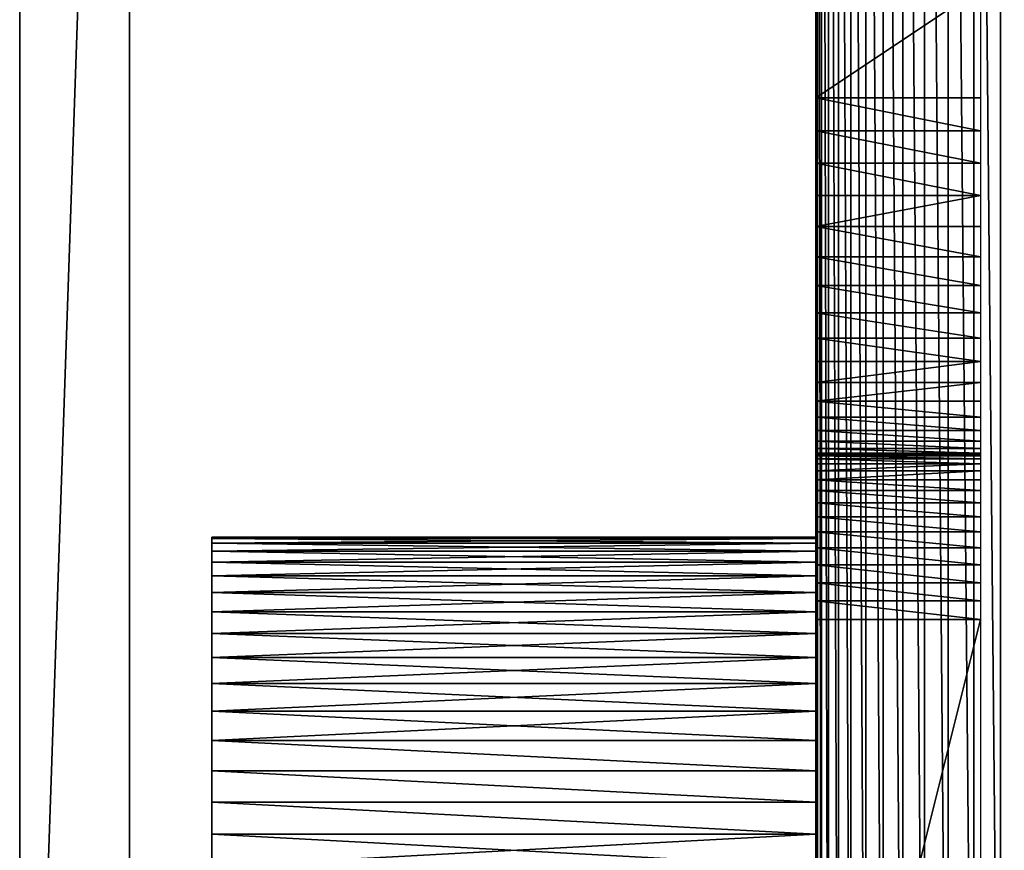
# Model space of a CAD drawing. Header units: millimetres. Extents: x -100 to 100, y -30 to 32.
# Tile 2 of 106: x -100 to -82, y -15 to 0. Entities that reach past the tile are written whole.
import ezdxf

# ---------------------------------------------------------------- set-up
doc = ezdxf.new("R2010")
doc.units = ezdxf.units.MM
doc.header["$LTSCALE"] = 65.185185
for name, color, linetype in [('104', 7, 'CONTINUOUS'), ('3', 7, 'CONTINUOUS'), ('54', 7, 'CONTINUOUS'), ('57', 7, 'CONTINUOUS'), ('6', 7, 'CONTINUOUS'), ('60', 7, 'CONTINUOUS'), ('62', 7, 'CONTINUOUS'), ('63', 7, 'CONTINUOUS'), ('64', 7, 'CONTINUOUS'), ('71', 7, 'CONTINUOUS'), ('72', 7, 'CONTINUOUS'), ('74', 7, 'CONTINUOUS'), ('95', 7, 'CONTINUOUS'), ('98', 7, 'CONTINUOUS')]:
    doc.layers.add(name, color=color, linetype=linetype)

msp = doc.modelspace()

# ---------------------------------------------------------------- linework, layer by layer
at = {"layer": '104', "linetype": 'Continuous'}
for points in [[(-85.5, 25.5, 393), (-85.5, -25.5, 393), (-85.474, -25.5, 393.557), (-85.5, 25.5, 393)], [(-85.5, 25.5, 393), (-85.474, -25.5, 393.557), (-85.474, 25.5, 393.557), (-85.5, 25.5, 393)], [(-85.474, -25.5, 393.557), (-85.397, -25.5, 394.109), (-85.474, 25.5, 393.557), (-85.474, -25.5, 393.557)], [(-85.474, 25.5, 393.557), (-85.397, -25.5, 394.109), (-85.397, 25.5, 394.109), (-85.474, 25.5, 393.557)], [(-85.397, -25.5, 394.109), (-85.268, -25.5, 394.652), (-85.397, 25.5, 394.109), (-85.397, -25.5, 394.109)], [(-85.397, 25.5, 394.109), (-85.268, -25.5, 394.652), (-85.268, 25.5, 394.652), (-85.397, 25.5, 394.109)], [(-85.268, -25.5, 394.652), (-85.09, -25.5, 395.18), (-85.268, 25.5, 394.652), (-85.268, -25.5, 394.652)], [(-85.268, 25.5, 394.652), (-85.09, -25.5, 395.18), (-85.09, 25.5, 395.18), (-85.268, 25.5, 394.652)], [(-85.09, -25.5, 395.18), (-84.863, -25.5, 395.689), (-85.09, 25.5, 395.18), (-85.09, -25.5, 395.18)], [(-85.09, 25.5, 395.18), (-84.863, -25.5, 395.689), (-84.863, 25.5, 395.689), (-85.09, 25.5, 395.18)], [(-84.863, -25.5, 395.689), (-84.591, -25.5, 396.176), (-84.863, 25.5, 395.689), (-84.863, -25.5, 395.689)], [(-84.863, 25.5, 395.689), (-84.591, -25.5, 396.176), (-84.591, 25.5, 396.176), (-84.863, 25.5, 395.689)], [(-84.591, -25.5, 396.176), (-84.274, -25.5, 396.635), (-84.591, 25.5, 396.176), (-84.591, -25.5, 396.176)], [(-84.591, 25.5, 396.176), (-84.274, -25.5, 396.635), (-84.274, 25.5, 396.635), (-84.591, 25.5, 396.176)], [(-84.274, -25.5, 396.635), (-83.916, -25.5, 397.062), (-84.274, 25.5, 396.635), (-84.274, -25.5, 396.635)], [(-84.274, 25.5, 396.635), (-83.916, -25.5, 397.062), (-83.916, 25.5, 397.062), (-84.274, 25.5, 396.635)], [(-83.916, -25.5, 397.062), (-83.52, -25.5, 397.454), (-83.916, 25.5, 397.062), (-83.916, -25.5, 397.062)], [(-83.916, 25.5, 397.062), (-83.52, -25.5, 397.454), (-83.52, 25.5, 397.454), (-83.916, 25.5, 397.062)], [(-83.52, -25.5, 397.454), (-83.089, -25.5, 397.808), (-83.52, 25.5, 397.454), (-83.52, -25.5, 397.454)], [(-83.52, 25.5, 397.454), (-83.089, -25.5, 397.808), (-83.089, 25.5, 397.808), (-83.52, 25.5, 397.454)], [(-83.089, -25.5, 397.808), (-82.627, -25.5, 398.121), (-83.089, 25.5, 397.808), (-83.089, -25.5, 397.808)], [(-83.089, 25.5, 397.808), (-82.627, -25.5, 398.121), (-82.627, 25.5, 398.121), (-83.089, 25.5, 397.808)], [(-82.627, -25.5, 398.121), (-82.138, -25.5, 398.389), (-82.627, 25.5, 398.121), (-82.627, -25.5, 398.121)], [(-82.627, 25.5, 398.121), (-82.138, -25.5, 398.389), (-82.138, 25.5, 398.389), (-82.627, 25.5, 398.121)], [(-82.138, -25.5, 398.389), (-81.627, -25.5, 398.61), (-82.138, 25.5, 398.389), (-82.138, -25.5, 398.389)], [(-82.138, 25.5, 398.389), (-81.627, -25.5, 398.61), (-81.627, 25.5, 398.61), (-82.138, 25.5, 398.389)]]:
    msp.add_3dface(points, dxfattribs=at)
at = {"layer": '3', "color": 7, "linetype": 'Continuous'}
for points in [[(-100, 30, -2), (100, 30, -2), (-100, -30, -2), (-100, 30, -2)], [(-100, -30, -2), (100, 30, -2), (100, -30, -2), (-100, -30, -2)]]:
    msp.add_3dface(points, dxfattribs=at)
at = {"layer": '54', "color": 7, "linetype": 'Continuous'}
for points in [[(-100, 30, 398), (-100, 30, -2), (-100, -30, 398), (-100, 30, 398)], [(-100, -30, 398), (-100, 30, -2), (-100, -30, -2), (-100, -30, 398)]]:
    msp.add_3dface(points, dxfattribs=at)
at = {"layer": '57', "color": 7, "linetype": 'Continuous'}
for points in [[(-98, -28, 398), (-98, -28), (-98, 28, 398), (-98, -28, 398)], [(-98, 28, 398), (-98, -28), (-98, 28), (-98, 28, 398)]]:
    msp.add_3dface(points, dxfattribs=at)
at = {"layer": '6', "color": 7, "linetype": 'Continuous'}
for points in [[(-98, -28), (98, -28), (-98, 28), (-98, -28)], [(-98, 28), (98, -28), (98, 28), (-98, 28)]]:
    msp.add_3dface(points, dxfattribs=at)
at = {"layer": '60', "color": 7, "linetype": 'Continuous'}
for points in [[(-100, 30, 398), (-100, -30, 398), (-98, 28, 398), (-100, 30, 398)], [(-100, -30, 398), (-98, -28, 398), (-98, 28, 398), (-100, -30, 398)]]:
    msp.add_3dface(points, dxfattribs=at)
at = {"layer": '62', "linetype": 'Continuous'}
for points in [[(-82.5, -10.5, 369), (-82.5, -22.5, 369), (-85.5, -22.5, 369), (-82.5, -10.5, 369)], [(-85.5, -10.5, 369), (-82.5, -10.5, 369), (-85.5, -22.5, 369), (-85.5, -10.5, 369)]]:
    msp.add_3dface(points, dxfattribs=at)
at = {"layer": '63', "linetype": 'Continuous'}
for points in [[(-96.5, -9, 379), (-85.5, -9, 379), (-85.5, -9.029, 378.412), (-96.5, -9, 379)], [(-96.5, -9.029, 378.412), (-96.5, -9, 379), (-85.5, -9.029, 378.412), (-96.5, -9.029, 378.412)], [(-96.5, -9.115, 377.829), (-96.5, -9.029, 378.412), (-85.5, -9.115, 377.829), (-96.5, -9.115, 377.829)], [(-85.5, -9.115, 377.829), (-96.5, -9.029, 378.412), (-85.5, -9.029, 378.412), (-85.5, -9.115, 377.829)], [(-96.5, -9.258, 377.258), (-96.5, -9.115, 377.829), (-85.5, -9.258, 377.258), (-96.5, -9.258, 377.258)], [(-85.5, -9.258, 377.258), (-96.5, -9.115, 377.829), (-85.5, -9.115, 377.829), (-85.5, -9.258, 377.258)], [(-96.5, -9.457, 376.704), (-96.5, -9.258, 377.258), (-85.5, -9.457, 376.704), (-96.5, -9.457, 376.704)], [(-85.5, -9.457, 376.704), (-96.5, -9.258, 377.258), (-85.5, -9.258, 377.258), (-85.5, -9.457, 376.704)], [(-96.5, -9.708, 376.172), (-96.5, -9.457, 376.704), (-85.5, -9.708, 376.172), (-96.5, -9.708, 376.172)], [(-85.5, -9.708, 376.172), (-96.5, -9.457, 376.704), (-85.5, -9.457, 376.704), (-85.5, -9.708, 376.172)], [(-96.5, -10.011, 375.667), (-96.5, -9.708, 376.172), (-85.5, -10.011, 375.667), (-96.5, -10.011, 375.667)], [(-85.5, -10.011, 375.667), (-96.5, -9.708, 376.172), (-85.5, -9.708, 376.172), (-85.5, -10.011, 375.667)], [(-96.5, -10.362, 375.194), (-96.5, -10.011, 375.667), (-85.5, -10.362, 375.194), (-96.5, -10.362, 375.194)], [(-85.5, -10.362, 375.194), (-96.5, -10.011, 375.667), (-85.5, -10.011, 375.667), (-85.5, -10.362, 375.194)], [(-96.5, -10.757, 374.757), (-96.5, -10.362, 375.194), (-85.5, -10.757, 374.757), (-96.5, -10.757, 374.757)], [(-85.5, -10.757, 374.757), (-96.5, -10.362, 375.194), (-85.5, -10.362, 375.194), (-85.5, -10.757, 374.757)], [(-96.5, -11.194, 374.362), (-96.5, -10.757, 374.757), (-85.5, -11.194, 374.362), (-96.5, -11.194, 374.362)], [(-85.5, -11.194, 374.362), (-96.5, -10.757, 374.757), (-85.5, -10.757, 374.757), (-85.5, -11.194, 374.362)], [(-96.5, -11.667, 374.011), (-96.5, -11.194, 374.362), (-85.5, -11.667, 374.011), (-96.5, -11.667, 374.011)], [(-85.5, -11.667, 374.011), (-96.5, -11.194, 374.362), (-85.5, -11.194, 374.362), (-85.5, -11.667, 374.011)], [(-96.5, -12.172, 373.708), (-96.5, -11.667, 374.011), (-85.5, -12.172, 373.708), (-96.5, -12.172, 373.708)], [(-85.5, -12.172, 373.708), (-96.5, -11.667, 374.011), (-85.5, -11.667, 374.011), (-85.5, -12.172, 373.708)], [(-96.5, -12.704, 373.457), (-96.5, -12.172, 373.708), (-85.5, -12.704, 373.457), (-96.5, -12.704, 373.457)], [(-85.5, -12.704, 373.457), (-96.5, -12.172, 373.708), (-85.5, -12.172, 373.708), (-85.5, -12.704, 373.457)], [(-96.5, -13.258, 373.258), (-96.5, -12.704, 373.457), (-85.5, -13.258, 373.258), (-96.5, -13.258, 373.258)], [(-85.5, -13.258, 373.258), (-96.5, -12.704, 373.457), (-85.5, -12.704, 373.457), (-85.5, -13.258, 373.258)], [(-96.5, -13.829, 373.115), (-96.5, -13.258, 373.258), (-85.5, -13.829, 373.115), (-96.5, -13.829, 373.115)], [(-85.5, -13.829, 373.115), (-96.5, -13.258, 373.258), (-85.5, -13.258, 373.258), (-85.5, -13.829, 373.115)], [(-96.5, -14.412, 373.029), (-96.5, -13.829, 373.115), (-85.5, -14.412, 373.029), (-96.5, -14.412, 373.029)], [(-85.5, -14.412, 373.029), (-96.5, -13.829, 373.115), (-85.5, -13.829, 373.115), (-85.5, -14.412, 373.029)], [(-96.5, -15, 373), (-96.5, -14.412, 373.029), (-85.5, -15, 373), (-96.5, -15, 373)], [(-85.5, -15, 373), (-96.5, -14.412, 373.029), (-85.5, -14.412, 373.029), (-85.5, -15, 373)]]:
    msp.add_3dface(points, dxfattribs=at)
at = {"layer": '64', "linetype": 'Continuous'}
for points in [[(-85.5, -9, 379), (-96.5, -9, 379), (-96.5, -9.029, 379.588), (-85.5, -9, 379)], [(-85.5, -9, 379), (-96.5, -9.029, 379.588), (-85.5, -9.029, 379.588), (-85.5, -9, 379)], [(-96.5, -9.029, 379.588), (-96.5, -9.115, 380.171), (-85.5, -9.029, 379.588), (-96.5, -9.029, 379.588)], [(-85.5, -9.029, 379.588), (-96.5, -9.115, 380.171), (-85.5, -9.115, 380.171), (-85.5, -9.029, 379.588)], [(-96.5, -9.115, 380.171), (-96.5, -9.258, 380.742), (-85.5, -9.115, 380.171), (-96.5, -9.115, 380.171)], [(-85.5, -9.115, 380.171), (-96.5, -9.258, 380.742), (-85.5, -9.258, 380.742), (-85.5, -9.115, 380.171)], [(-96.5, -9.258, 380.742), (-96.5, -9.457, 381.296), (-85.5, -9.258, 380.742), (-96.5, -9.258, 380.742)], [(-85.5, -9.258, 380.742), (-96.5, -9.457, 381.296), (-85.5, -9.457, 381.296), (-85.5, -9.258, 380.742)], [(-96.5, -9.457, 381.296), (-96.5, -9.708, 381.828), (-85.5, -9.457, 381.296), (-96.5, -9.457, 381.296)], [(-85.5, -9.457, 381.296), (-96.5, -9.708, 381.828), (-85.5, -9.708, 381.828), (-85.5, -9.457, 381.296)], [(-96.5, -9.708, 381.828), (-96.5, -10.011, 382.333), (-85.5, -9.708, 381.828), (-96.5, -9.708, 381.828)], [(-85.5, -9.708, 381.828), (-96.5, -10.011, 382.333), (-85.5, -10.011, 382.333), (-85.5, -9.708, 381.828)], [(-96.5, -10.011, 382.333), (-96.5, -10.362, 382.806), (-85.5, -10.011, 382.333), (-96.5, -10.011, 382.333)], [(-85.5, -10.011, 382.333), (-96.5, -10.362, 382.806), (-85.5, -10.362, 382.806), (-85.5, -10.011, 382.333)], [(-96.5, -10.362, 382.806), (-96.5, -10.757, 383.243), (-85.5, -10.362, 382.806), (-96.5, -10.362, 382.806)], [(-85.5, -10.362, 382.806), (-96.5, -10.757, 383.243), (-85.5, -10.757, 383.243), (-85.5, -10.362, 382.806)], [(-96.5, -10.757, 383.243), (-96.5, -11.194, 383.638), (-85.5, -10.757, 383.243), (-96.5, -10.757, 383.243)], [(-85.5, -10.757, 383.243), (-96.5, -11.194, 383.638), (-85.5, -11.194, 383.638), (-85.5, -10.757, 383.243)], [(-96.5, -11.194, 383.638), (-96.5, -11.667, 383.989), (-85.5, -11.194, 383.638), (-96.5, -11.194, 383.638)], [(-85.5, -11.194, 383.638), (-96.5, -11.667, 383.989), (-85.5, -11.667, 383.989), (-85.5, -11.194, 383.638)], [(-96.5, -11.667, 383.989), (-96.5, -12.172, 384.292), (-85.5, -11.667, 383.989), (-96.5, -11.667, 383.989)], [(-85.5, -11.667, 383.989), (-96.5, -12.172, 384.292), (-85.5, -12.172, 384.292), (-85.5, -11.667, 383.989)], [(-96.5, -12.172, 384.292), (-96.5, -12.704, 384.543), (-85.5, -12.172, 384.292), (-96.5, -12.172, 384.292)], [(-85.5, -12.172, 384.292), (-96.5, -12.704, 384.543), (-85.5, -12.704, 384.543), (-85.5, -12.172, 384.292)], [(-96.5, -12.704, 384.543), (-96.5, -13.258, 384.742), (-85.5, -13.258, 384.742), (-96.5, -12.704, 384.543)], [(-85.5, -12.704, 384.543), (-96.5, -12.704, 384.543), (-85.5, -13.258, 384.742), (-85.5, -12.704, 384.543)], [(-96.5, -13.258, 384.742), (-96.5, -13.829, 384.885), (-85.5, -13.829, 384.885), (-96.5, -13.258, 384.742)], [(-85.5, -13.258, 384.742), (-96.5, -13.258, 384.742), (-85.5, -13.829, 384.885), (-85.5, -13.258, 384.742)], [(-96.5, -13.829, 384.885), (-96.5, -14.412, 384.971), (-85.5, -14.412, 384.971), (-96.5, -13.829, 384.885)], [(-85.5, -13.829, 384.885), (-96.5, -13.829, 384.885), (-85.5, -14.412, 384.971), (-85.5, -13.829, 384.885)], [(-96.5, -14.412, 384.971), (-96.5, -15, 385), (-85.5, -14.412, 384.971), (-96.5, -14.412, 384.971)], [(-85.5, -14.412, 384.971), (-96.5, -15, 385), (-85.5, -15, 385), (-85.5, -14.412, 384.971)]]:
    msp.add_3dface(points, dxfattribs=at)
at = {"layer": '71', "linetype": 'Continuous'}
for points in [[(-82.5, -7.5, 372), (-85.5, -7.5, 372), (-85.5, -7.5, 382.5), (-82.5, -7.5, 372)], [(-82.5, -7.5, 382.5), (-82.5, -7.5, 372), (-85.5, -7.5, 382.5), (-82.5, -7.5, 382.5)]]:
    msp.add_3dface(points, dxfattribs=at)
at = {"layer": '72', "linetype": 'Continuous'}
for points in [[(-82.5, -1, 389), (-85.5, -1, 389), (-82.5, 1, 389), (-82.5, -1, 389)], [(-82.5, 1, 389), (-85.5, -1, 389), (-85.5, 1, 389), (-82.5, 1, 389)]]:
    msp.add_3dface(points, dxfattribs=at)
at = {"layer": '74', "linetype": 'Continuous'}
for points in [[(-85.5, -1, 389), (-82.5, -1, 389), (-82.5, -1.6, 388.972), (-85.5, -1, 389)], [(-85.5, -1.6, 388.972), (-85.5, -1, 389), (-82.5, -1.6, 388.972), (-85.5, -1.6, 388.972)], [(-85.5, -2.194, 388.889), (-85.5, -1.6, 388.972), (-82.5, -2.194, 388.889), (-85.5, -2.194, 388.889)], [(-82.5, -2.194, 388.889), (-85.5, -1.6, 388.972), (-82.5, -1.6, 388.972), (-82.5, -2.194, 388.889)], [(-85.5, -2.779, 388.752), (-85.5, -2.194, 388.889), (-82.5, -2.779, 388.752), (-85.5, -2.779, 388.752)], [(-82.5, -2.779, 388.752), (-85.5, -2.194, 388.889), (-82.5, -2.194, 388.889), (-82.5, -2.779, 388.752)], [(-85.5, -3.348, 388.561), (-85.5, -2.779, 388.752), (-82.5, -2.779, 388.752), (-85.5, -3.348, 388.561)], [(-82.5, -3.348, 388.561), (-85.5, -3.348, 388.561), (-82.5, -2.779, 388.752), (-82.5, -3.348, 388.561)], [(-85.5, -3.897, 388.319), (-85.5, -3.348, 388.561), (-82.5, -3.897, 388.319), (-85.5, -3.897, 388.319)], [(-82.5, -3.897, 388.319), (-85.5, -3.348, 388.561), (-82.5, -3.348, 388.561), (-82.5, -3.897, 388.319)], [(-85.5, -4.422, 388.026), (-85.5, -3.897, 388.319), (-82.5, -4.422, 388.026), (-85.5, -4.422, 388.026)], [(-82.5, -4.422, 388.026), (-85.5, -3.897, 388.319), (-82.5, -3.897, 388.319), (-82.5, -4.422, 388.026)], [(-85.5, -4.917, 387.687), (-85.5, -4.422, 388.026), (-82.5, -4.917, 387.687), (-85.5, -4.917, 387.687)], [(-82.5, -4.917, 387.687), (-85.5, -4.422, 388.026), (-82.5, -4.422, 388.026), (-82.5, -4.917, 387.687)], [(-85.5, -5.379, 387.304), (-85.5, -4.917, 387.687), (-82.5, -5.379, 387.304), (-85.5, -5.379, 387.304)], [(-82.5, -5.379, 387.304), (-85.5, -4.917, 387.687), (-82.5, -4.917, 387.687), (-82.5, -5.379, 387.304)], [(-85.5, -5.804, 386.879), (-85.5, -5.379, 387.304), (-82.5, -5.804, 386.879), (-85.5, -5.804, 386.879)], [(-82.5, -5.804, 386.879), (-85.5, -5.379, 387.304), (-82.5, -5.379, 387.304), (-82.5, -5.804, 386.879)], [(-85.5, -6.187, 386.417), (-85.5, -5.804, 386.879), (-82.5, -5.804, 386.879), (-85.5, -6.187, 386.417)], [(-82.5, -6.187, 386.417), (-85.5, -6.187, 386.417), (-82.5, -5.804, 386.879), (-82.5, -6.187, 386.417)], [(-85.5, -6.526, 385.922), (-85.5, -6.187, 386.417), (-82.5, -6.187, 386.417), (-85.5, -6.526, 385.922)], [(-82.5, -6.526, 385.922), (-85.5, -6.526, 385.922), (-82.5, -6.187, 386.417), (-82.5, -6.526, 385.922)], [(-85.5, -6.819, 385.397), (-85.5, -6.526, 385.922), (-82.5, -6.819, 385.397), (-85.5, -6.819, 385.397)], [(-82.5, -6.819, 385.397), (-85.5, -6.526, 385.922), (-82.5, -6.526, 385.922), (-82.5, -6.819, 385.397)], [(-85.5, -7.061, 384.848), (-85.5, -6.819, 385.397), (-82.5, -7.061, 384.848), (-85.5, -7.061, 384.848)], [(-82.5, -7.061, 384.848), (-85.5, -6.819, 385.397), (-82.5, -6.819, 385.397), (-82.5, -7.061, 384.848)], [(-85.5, -7.252, 384.279), (-85.5, -7.061, 384.848), (-82.5, -7.252, 384.279), (-85.5, -7.252, 384.279)], [(-82.5, -7.252, 384.279), (-85.5, -7.061, 384.848), (-82.5, -7.061, 384.848), (-82.5, -7.252, 384.279)], [(-85.5, -7.389, 383.694), (-85.5, -7.252, 384.279), (-82.5, -7.389, 383.694), (-85.5, -7.389, 383.694)], [(-82.5, -7.389, 383.694), (-85.5, -7.252, 384.279), (-82.5, -7.252, 384.279), (-82.5, -7.389, 383.694)], [(-85.5, -7.472, 383.1), (-85.5, -7.389, 383.694), (-82.5, -7.472, 383.1), (-85.5, -7.472, 383.1)], [(-82.5, -7.472, 383.1), (-85.5, -7.389, 383.694), (-82.5, -7.389, 383.694), (-82.5, -7.472, 383.1)], [(-82.5, -7.5, 382.5), (-85.5, -7.5, 382.5), (-85.5, -7.472, 383.1), (-82.5, -7.5, 382.5)], [(-82.5, -7.5, 382.5), (-85.5, -7.472, 383.1), (-82.5, -7.472, 383.1), (-82.5, -7.5, 382.5)]]:
    msp.add_3dface(points, dxfattribs=at)
at = {"layer": '95', "linetype": 'Continuous'}
for points in [[(-85.5, -7.5, 372), (-82.5, -7.5, 372), (-82.5, -7.519, 371.664), (-85.5, -7.5, 372)], [(-85.5, -7.5, 372), (-82.5, -7.519, 371.664), (-85.5, -7.519, 371.664), (-85.5, -7.5, 372)], [(-82.5, -7.519, 371.664), (-82.5, -7.575, 371.332), (-85.5, -7.519, 371.664), (-82.5, -7.519, 371.664)], [(-85.5, -7.519, 371.664), (-82.5, -7.575, 371.332), (-85.5, -7.575, 371.332), (-85.5, -7.519, 371.664)], [(-82.5, -7.575, 371.332), (-82.5, -7.668, 371.009), (-85.5, -7.575, 371.332), (-82.5, -7.575, 371.332)], [(-85.5, -7.575, 371.332), (-82.5, -7.668, 371.009), (-85.5, -7.668, 371.009), (-85.5, -7.575, 371.332)], [(-82.5, -7.668, 371.009), (-82.5, -7.797, 370.698), (-85.5, -7.797, 370.698), (-82.5, -7.668, 371.009)], [(-85.5, -7.668, 371.009), (-82.5, -7.668, 371.009), (-85.5, -7.797, 370.698), (-85.5, -7.668, 371.009)], [(-82.5, -7.797, 370.698), (-82.5, -7.96, 370.404), (-85.5, -7.96, 370.404), (-82.5, -7.797, 370.698)], [(-85.5, -7.797, 370.698), (-82.5, -7.797, 370.698), (-85.5, -7.96, 370.404), (-85.5, -7.797, 370.698)], [(-82.5, -7.96, 370.404), (-82.5, -8.155, 370.13), (-85.5, -7.96, 370.404), (-82.5, -7.96, 370.404)], [(-85.5, -7.96, 370.404), (-82.5, -8.155, 370.13), (-85.5, -8.155, 370.13), (-85.5, -7.96, 370.404)], [(-82.5, -8.155, 370.13), (-82.5, -8.379, 369.879), (-85.5, -8.155, 370.13), (-82.5, -8.155, 370.13)], [(-85.5, -8.155, 370.13), (-82.5, -8.379, 369.879), (-85.5, -8.379, 369.879), (-85.5, -8.155, 370.13)], [(-82.5, -8.379, 369.879), (-82.5, -8.63, 369.655), (-85.5, -8.379, 369.879), (-82.5, -8.379, 369.879)], [(-85.5, -8.379, 369.879), (-82.5, -8.63, 369.655), (-85.5, -8.63, 369.655), (-85.5, -8.379, 369.879)], [(-82.5, -8.63, 369.655), (-82.5, -8.904, 369.46), (-85.5, -8.63, 369.655), (-82.5, -8.63, 369.655)], [(-85.5, -8.63, 369.655), (-82.5, -8.904, 369.46), (-85.5, -8.904, 369.46), (-85.5, -8.63, 369.655)], [(-82.5, -8.904, 369.46), (-82.5, -9.198, 369.297), (-85.5, -8.904, 369.46), (-82.5, -8.904, 369.46)], [(-85.5, -8.904, 369.46), (-82.5, -9.198, 369.297), (-85.5, -9.198, 369.297), (-85.5, -8.904, 369.46)], [(-82.5, -9.198, 369.297), (-82.5, -9.509, 369.168), (-85.5, -9.198, 369.297), (-82.5, -9.198, 369.297)], [(-85.5, -9.198, 369.297), (-82.5, -9.509, 369.168), (-85.5, -9.509, 369.168), (-85.5, -9.198, 369.297)], [(-82.5, -9.509, 369.168), (-82.5, -9.832, 369.075), (-85.5, -9.509, 369.168), (-82.5, -9.509, 369.168)], [(-85.5, -9.509, 369.168), (-82.5, -9.832, 369.075), (-85.5, -9.832, 369.075), (-85.5, -9.509, 369.168)], [(-82.5, -9.832, 369.075), (-82.5, -10.164, 369.019), (-85.5, -9.832, 369.075), (-82.5, -9.832, 369.075)], [(-85.5, -9.832, 369.075), (-82.5, -10.164, 369.019), (-85.5, -10.164, 369.019), (-85.5, -9.832, 369.075)], [(-82.5, -10.5, 369), (-85.5, -10.5, 369), (-85.5, -10.164, 369.019), (-82.5, -10.5, 369)], [(-82.5, -10.164, 369.019), (-82.5, -10.5, 369), (-85.5, -10.164, 369.019), (-82.5, -10.164, 369.019)]]:
    msp.add_3dface(points, dxfattribs=at)
at = {"layer": '98', "linetype": 'Continuous'}
for points in [[(-85.5, 1, 389), (-85.5, -1, 389), (-85.5, 25.5, 393), (-85.5, 1, 389)], [(-85.5, -1, 389), (-85.5, -1.6, 388.972), (-85.5, 25.5, 393), (-85.5, -1, 389)], [(-85.5, -1.6, 388.972), (-85.5, -2.194, 388.889), (-85.5, 25.5, 393), (-85.5, -1.6, 388.972)], [(-85.5, 25.5, 393), (-85.5, -2.194, 388.889), (-85.5, -25.5, 393), (-85.5, 25.5, 393)], [(-85.5, -2.194, 388.889), (-85.5, -2.779, 388.752), (-85.5, -25.5, 393), (-85.5, -2.194, 388.889)], [(-85.5, -14.412, 384.971), (-85.5, -15, 385), (-85.5, -2.779, 388.752), (-85.5, -14.412, 384.971)], [(-85.5, -14.412, 384.971), (-85.5, -2.779, 388.752), (-85.5, -3.348, 388.561), (-85.5, -14.412, 384.971)], [(-85.5, -15, 385), (-85.5, -15.588, 384.971), (-85.5, -2.779, 388.752), (-85.5, -15, 385)], [(-85.5, -15.588, 384.971), (-85.5, -16.171, 384.885), (-85.5, -2.779, 388.752), (-85.5, -15.588, 384.971)], [(-85.5, -16.171, 384.885), (-85.5, -16.742, 384.742), (-85.5, -2.779, 388.752), (-85.5, -16.171, 384.885)], [(-85.5, -2.779, 388.752), (-85.5, -16.742, 384.742), (-85.5, -25.5, 393), (-85.5, -2.779, 388.752)], [(-85.5, -12.704, 384.543), (-85.5, -13.258, 384.742), (-85.5, -3.348, 388.561), (-85.5, -12.704, 384.543)], [(-85.5, -12.704, 384.543), (-85.5, -3.348, 388.561), (-85.5, -3.897, 388.319), (-85.5, -12.704, 384.543)], [(-85.5, -13.258, 384.742), (-85.5, -13.829, 384.885), (-85.5, -3.348, 388.561), (-85.5, -13.258, 384.742)], [(-85.5, -13.829, 384.885), (-85.5, -14.412, 384.971), (-85.5, -3.348, 388.561), (-85.5, -13.829, 384.885)], [(-85.5, -12.172, 384.292), (-85.5, -12.704, 384.543), (-85.5, -3.897, 388.319), (-85.5, -12.172, 384.292)], [(-85.5, -12.172, 384.292), (-85.5, -3.897, 388.319), (-85.5, -4.422, 388.026), (-85.5, -12.172, 384.292)], [(-85.5, -11.194, 383.638), (-85.5, -11.667, 383.989), (-85.5, -4.422, 388.026), (-85.5, -11.194, 383.638)], [(-85.5, -11.194, 383.638), (-85.5, -4.422, 388.026), (-85.5, -4.917, 387.687), (-85.5, -11.194, 383.638)], [(-85.5, -11.667, 383.989), (-85.5, -12.172, 384.292), (-85.5, -4.422, 388.026), (-85.5, -11.667, 383.989)], [(-85.5, -10.757, 383.243), (-85.5, -11.194, 383.638), (-85.5, -4.917, 387.687), (-85.5, -10.757, 383.243)], [(-85.5, -10.757, 383.243), (-85.5, -4.917, 387.687), (-85.5, -5.379, 387.304), (-85.5, -10.757, 383.243)], [(-85.5, -10.362, 382.806), (-85.5, -10.757, 383.243), (-85.5, -5.379, 387.304), (-85.5, -10.362, 382.806)], [(-85.5, -10.362, 382.806), (-85.5, -5.379, 387.304), (-85.5, -5.804, 386.879), (-85.5, -10.362, 382.806)], [(-85.5, -10.011, 382.333), (-85.5, -10.362, 382.806), (-85.5, -5.804, 386.879), (-85.5, -10.011, 382.333)], [(-85.5, -10.011, 382.333), (-85.5, -5.804, 386.879), (-85.5, -6.187, 386.417), (-85.5, -10.011, 382.333)], [(-85.5, -9.708, 381.828), (-85.5, -10.011, 382.333), (-85.5, -6.187, 386.417), (-85.5, -9.708, 381.828)], [(-85.5, -9.708, 381.828), (-85.5, -6.187, 386.417), (-85.5, -6.526, 385.922), (-85.5, -9.708, 381.828)], [(-85.5, -9.457, 381.296), (-85.5, -9.708, 381.828), (-85.5, -6.526, 385.922), (-85.5, -9.457, 381.296)], [(-85.5, -9.457, 381.296), (-85.5, -6.526, 385.922), (-85.5, -6.819, 385.397), (-85.5, -9.457, 381.296)], [(-85.5, -9.258, 380.742), (-85.5, -9.457, 381.296), (-85.5, -6.819, 385.397), (-85.5, -9.258, 380.742)], [(-85.5, -9.258, 380.742), (-85.5, -6.819, 385.397), (-85.5, -7.061, 384.848), (-85.5, -9.258, 380.742)], [(-85.5, -9.029, 379.588), (-85.5, -9.115, 380.171), (-85.5, -7.061, 384.848), (-85.5, -9.029, 379.588)], [(-85.5, -9.029, 379.588), (-85.5, -7.061, 384.848), (-85.5, -7.252, 384.279), (-85.5, -9.029, 379.588)], [(-85.5, -9.115, 380.171), (-85.5, -9.258, 380.742), (-85.5, -7.061, 384.848), (-85.5, -9.115, 380.171)], [(-85.5, -9, 379), (-85.5, -9.029, 379.588), (-85.5, -7.252, 384.279), (-85.5, -9, 379)], [(-85.5, -9, 379), (-85.5, -7.252, 384.279), (-85.5, -7.389, 383.694), (-85.5, -9, 379)], [(-85.5, -9, 379), (-85.5, -7.389, 383.694), (-85.5, -7.472, 383.1), (-85.5, -9, 379)], [(-85.5, -9, 379), (-85.5, -7.472, 383.1), (-85.5, -8.904, 369.46), (-85.5, -9, 379)], [(-85.5, -7.472, 383.1), (-85.5, -7.5, 382.5), (-85.5, -8.155, 370.13), (-85.5, -7.472, 383.1)], [(-85.5, -7.472, 383.1), (-85.5, -8.155, 370.13), (-85.5, -8.379, 369.879), (-85.5, -7.472, 383.1)], [(-85.5, -7.472, 383.1), (-85.5, -8.379, 369.879), (-85.5, -8.63, 369.655), (-85.5, -7.472, 383.1)], [(-85.5, -7.472, 383.1), (-85.5, -8.63, 369.655), (-85.5, -8.904, 369.46), (-85.5, -7.472, 383.1)], [(-85.5, -7.5, 382.5), (-85.5, -7.5, 372), (-85.5, -7.519, 371.664), (-85.5, -7.5, 382.5)], [(-85.5, -7.5, 382.5), (-85.5, -7.519, 371.664), (-85.5, -7.575, 371.332), (-85.5, -7.5, 382.5)], [(-85.5, -7.5, 382.5), (-85.5, -7.575, 371.332), (-85.5, -7.668, 371.009), (-85.5, -7.5, 382.5)], [(-85.5, -7.5, 382.5), (-85.5, -7.668, 371.009), (-85.5, -7.797, 370.698), (-85.5, -7.5, 382.5)], [(-85.5, -7.5, 382.5), (-85.5, -7.797, 370.698), (-85.5, -7.96, 370.404), (-85.5, -7.5, 382.5)], [(-85.5, -7.5, 382.5), (-85.5, -7.96, 370.404), (-85.5, -8.155, 370.13), (-85.5, -7.5, 382.5)], [(-85.5, -9, 379), (-85.5, -8.904, 369.46), (-85.5, -9.198, 369.297), (-85.5, -9, 379)], [(-85.5, -9.029, 378.412), (-85.5, -9, 379), (-85.5, -9.198, 369.297), (-85.5, -9.029, 378.412)], [(-85.5, -9.115, 377.829), (-85.5, -9.029, 378.412), (-85.5, -9.198, 369.297), (-85.5, -9.115, 377.829)], [(-85.5, -9.258, 377.258), (-85.5, -9.115, 377.829), (-85.5, -9.198, 369.297), (-85.5, -9.258, 377.258)], [(-85.5, -9.258, 377.258), (-85.5, -9.198, 369.297), (-85.5, -9.509, 369.168), (-85.5, -9.258, 377.258)], [(-85.5, -9.457, 376.704), (-85.5, -9.258, 377.258), (-85.5, -9.509, 369.168), (-85.5, -9.457, 376.704)], [(-85.5, -9.708, 376.172), (-85.5, -9.457, 376.704), (-85.5, -9.509, 369.168), (-85.5, -9.708, 376.172)], [(-85.5, -9.708, 376.172), (-85.5, -9.509, 369.168), (-85.5, -9.832, 369.075), (-85.5, -9.708, 376.172)], [(-85.5, -10.011, 375.667), (-85.5, -9.708, 376.172), (-85.5, -9.832, 369.075), (-85.5, -10.011, 375.667)], [(-85.5, -10.011, 375.667), (-85.5, -9.832, 369.075), (-85.5, -10.164, 369.019), (-85.5, -10.011, 375.667)], [(-85.5, -10.362, 375.194), (-85.5, -10.011, 375.667), (-85.5, -10.164, 369.019), (-85.5, -10.362, 375.194)], [(-85.5, -10.5, 369), (-85.5, -10.362, 375.194), (-85.5, -10.164, 369.019), (-85.5, -10.5, 369)], [(-85.5, -10.5, 369), (-85.5, -10.757, 374.757), (-85.5, -10.362, 375.194), (-85.5, -10.5, 369)], [(-85.5, -10.5, 369), (-85.5, -22.5, 369), (-85.5, -12.704, 373.457), (-85.5, -10.5, 369)], [(-85.5, -10.5, 369), (-85.5, -12.704, 373.457), (-85.5, -12.172, 373.708), (-85.5, -10.5, 369)], [(-85.5, -10.5, 369), (-85.5, -12.172, 373.708), (-85.5, -11.667, 374.011), (-85.5, -10.5, 369)], [(-85.5, -10.5, 369), (-85.5, -11.667, 374.011), (-85.5, -11.194, 374.362), (-85.5, -10.5, 369)], [(-85.5, -10.5, 369), (-85.5, -11.194, 374.362), (-85.5, -10.757, 374.757), (-85.5, -10.5, 369)], [(-85.5, -22.5, 369), (-85.5, -13.258, 373.258), (-85.5, -12.704, 373.457), (-85.5, -22.5, 369)], [(-85.5, -22.5, 369), (-85.5, -13.829, 373.115), (-85.5, -13.258, 373.258), (-85.5, -22.5, 369)], [(-85.5, -22.5, 369), (-85.5, -14.412, 373.029), (-85.5, -13.829, 373.115), (-85.5, -22.5, 369)], [(-85.5, -22.5, 369), (-85.5, -15, 373), (-85.5, -14.412, 373.029), (-85.5, -22.5, 369)]]:
    msp.add_3dface(points, dxfattribs=at)

doc.saveas('drawing.dxf')
